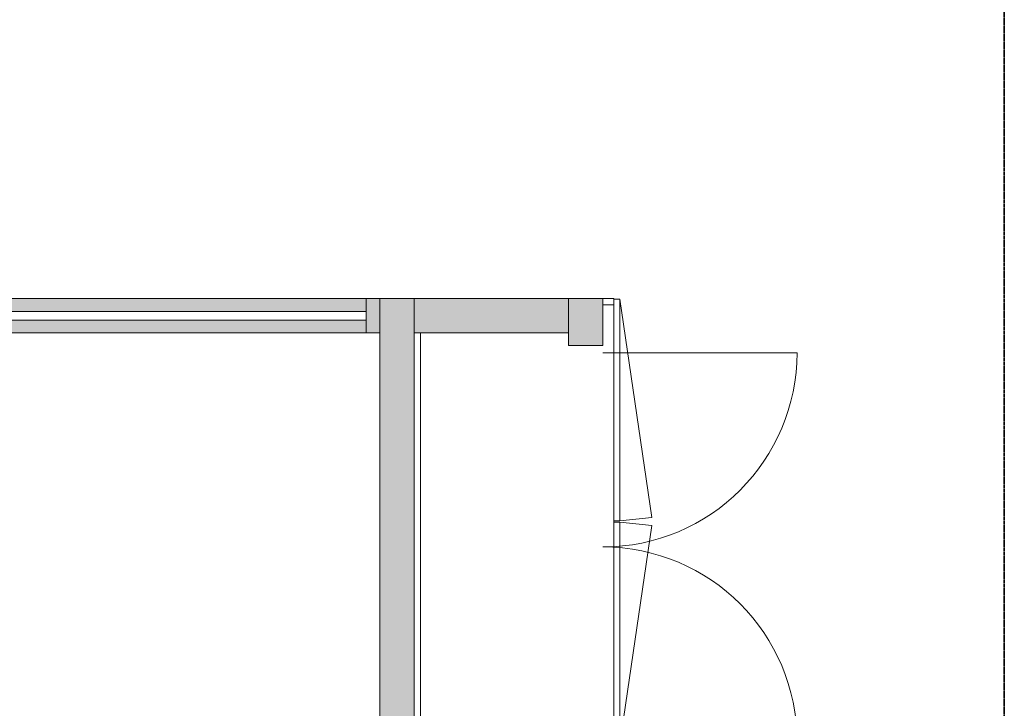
# Model space of a CAD drawing. Header units: millimetres. Extents: x -3388 to 301539, y -5590 to 54660.
# Tile 148 of 216: x 70849 to 73722, y 22855 to 24864. Entities that reach past the tile are written whole.
import ezdxf

# ---------------------------------------------------------------- set-up
doc = ezdxf.new("R2010")
doc.units = ezdxf.units.MM
doc.linetypes.add('doorsnede', pattern=[23, 10, -1, 0, -1, 10, -1])
for name, color, linetype, lineweight in [('A-DOOR', 31, 'Continuous', 9), ('A-DOOR-FRAM', 31, 'Continuous', 13), ('A-GLAZ-CURT', 52, 'Continuous', 9), ('A-GLAZ-CWMG', 51, 'Continuous', 9), ('A-WALL', 113, 'Continuous', 9), ('A-WALL-PATT', 111, 'Continuous', 18), ('G-ANNO-SYMB', 111, 'Continuous', 50), ('I-WALL', 2, 'Continuous', 9), ('Q-CASE', 31, 'Continuous', 9)]:
    doc.layers.add(name, color=color, linetype=linetype, lineweight=lineweight)

# ---------------------------------------------------------------- blocks, each defined once
blk = doc.blocks.new('72_FU_FLB_AV_oth_garderobe kantoorverdieping 3900 zonder rand - 3900x600x2041-2437240-4e verdieping - bouwdeel 3_ 4_ 5')
at = {"layer": 'Q-CASE', "color": 8}
for p, q in [((-1905.3, 0), (-1905.3, -582)), ((-1887.3, -18), (-1887.3, 0)), ((1994.7, -582), (1994.7, -550)), ((-1905.3, -582), (-1887.3, -582)), ((1976.7, -582), (1994.7, -582))]:
    blk.add_line(p, q, dxfattribs=at)
blk = doc.blocks.new('79_CASE_oth_kast_front_greep_midden - draaideur-21424197-4e verdieping - bouwdeel 3_ 4_ 5')
at = {"layer": 'Q-CASE', "color": 8}
for p, q in [((-323, 9), (313.2, 102.5)), ((313.2, 102.5), (323, 9)), ((-323, -9), (-323, 9)), ((-323, 9), (323, 9)), ((323, 9), (323, -9)), ((-307, -9), (-323, -9))]:
    blk.add_line(p, q, dxfattribs=at)
blk = doc.blocks.new('79_CASE_oth_kast_front_greep_midden - draaideur-21424196-4e verdieping - bouwdeel 3_ 4_ 5')
at = {"layer": 'Q-CASE', "color": 8}
for p, q in [((-307, 9), (-323, 9)), ((-323, 9), (-323, -9)), ((323, -9), (323, 9)), ((-323, -9), (313.2, -102.5)), ((-323, -9), (323, -9)), ((313.2, -102.5), (323, -9))]:
    blk.add_line(p, q, dxfattribs=at)
blk = doc.blocks.new('79_CASE_oth_legplank - _instance_-14106534-4e verdieping - bouwdeel 3_ 4_ 5')
at = {"layer": 'Q-CASE', "color": 8}
for p, q in [((632, 282), (-632, 282)), ((-632, 282), (-632, 250)), ((632, -282), (632, 282)), ((-550, -282), (632, -282))]:
    blk.add_line(p, q, dxfattribs=at)
blk = doc.blocks.new('Stadhuis Zoetermeer_OTH_interieur_rvt-1-4e verdieping - bouwdeel 3_ 4_ 5')
at = {"color": 8, "lineweight": 9}
for name, p, rotation in [('72_FU_FLB_AV_oth_garderobe kantoorverdieping 3900 zonder rand - 3900x600x2041-2437240-4e verdieping - bouwdeel 3_ 4_ 5', (72000, 22055.3), 89.99999999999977), ('79_CASE_oth_kast_front_greep_midden - draaideur-21424197-4e verdieping - bouwdeel 3_ 4_ 5', (72591, 23725), 269.9999999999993), ('79_CASE_oth_legplank - _instance_-14106534-4e verdieping - bouwdeel 3_ 4_ 5', (72300, 23400), 269.9999999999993), ('79_CASE_oth_kast_front_greep_midden - draaideur-21424196-4e verdieping - bouwdeel 3_ 4_ 5', (72591, 23075), 89.9999999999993)]:
    blk.add_blockref(name, p, dxfattribs=dict(at, rotation=rotation))
blk = doc.blocks.new('System Panel - Glazed-2615034-4e verdieping - bouwdeel 3_ 4_ 5')
at = {"layer": 'A-GLAZ-CURT', "lineweight": 13}
for p, q in [((1880, 12.5), (-1880, 12.5)), ((-1880, 12.5), (-1880, -12.5)), ((-1880, -12.5), (1880, -12.5))]:
    blk.add_line(p, q, dxfattribs=at)
blk = doc.blocks.new('Rectangular Mullion - 100x40 alu-2615032-4e verdieping - bouwdeel 3_ 4_ 5')
at = {"layer": 'A-GLAZ-CWMG'}
h = blk.add_hatch(color=256, dxfattribs=at)
h.paths.add_polyline_path([(71860, 23950), (71860, 23987.5), (68100, 23987.5), (68100, 23950), (71826.2, 23950)], flags=0)
h.paths.add_polyline_path([(71826.2, 24012.5), (71860, 24012.5), (71860, 24050), (68100, 24050), (68100, 24012.5), (71299.4, 24012.5)], flags=0)
for p, q in [((68100, 24050), (71860, 24050)), ((68100, 23950), (71860, 23950))]:
    blk.add_line(p, q, dxfattribs=at)
blk = doc.blocks.new('Rectangular Mullion - 100x40 alu-2125752-4e verdieping - bouwdeel 3_ 4_ 5')
at = {"layer": 'A-GLAZ-CWMG'}
blk.add_hatch(color=256, dxfattribs=at).paths.add_polyline_path([(0, -50), (0, 50), (-40, 50), (-40, -50)], flags=0)
at = {"layer": 'A-GLAZ-CWMG', "lineweight": 18}
for p, q in [((0, 50), (-40, 50)), ((-40, 50), (-40, -50)), ((0, -50), (0, 50)), ((-40, -50), (0, -50))]:
    blk.add_line(p, q, dxfattribs=at)
blk = doc.blocks.new('32_binnendeur_dubbel - 32_50_dm1100_B00_nzs_dB00_dicht-4847928-4e verdieping - bouwdeel 3_ 4_ 5')
at = {"layer": 'A-DOOR'}
for p, q in [((-669, 50), (-669, 617)), ((465, 50), (465, 617))]:
    blk.add_line(p, q, dxfattribs=at)
at = {"layer": 'A-DOOR', "lineweight": 13}
for p, q in [((455.3, 50), (465, 50)), ((465, 50), (465, 10)), ((465, 10), (455.3, 10))]:
    blk.add_line(p, q, dxfattribs=at)
at = {"layer": 'A-DOOR'}
for centre, start, end in [((-669, 50), 0, 90), ((465, 50), 90, 180)]:
    blk.add_arc(centre, 567, start, end, dxfattribs=at)
at = {"layer": 'A-DOOR-FRAM'}
for p, q in [((465, 58), (465, 50)), ((491.3, 58), (465, 58)), ((455.3, -58), (491.3, -58))]:
    blk.add_line(p, q, dxfattribs=at)

msp = doc.modelspace()

# ---------------------------------------------------------------- hatches: boundary and pattern name
at = {"layer": 'A-WALL-PATT', "lineweight": 9}
for points in [[(72000, 20125), (72000, 24050), (71900, 24050), (71900, 20125)], [(72000, 23949.9999), (72450, 23949.9999), (72450, 24049.9999), (72000, 24049.9999)]]:
    msp.add_hatch(color=256, dxfattribs=at).paths.add_polyline_path(points, flags=0)
h = msp.add_hatch(color=256, dxfattribs=at)
h.paths.add_polyline_path([(72500, 22099.9999), (72550, 22099.9999), (72550, 22737.3146), (72450, 22737.3146), (72450, 22099.9999)], flags=0)
h.paths.add_polyline_path([(72550, 23913.3146), (72550, 24049.9999), (72450, 24049.9999), (72450, 23913.3146), (72500, 23913.3146)], flags=0)

# ---------------------------------------------------------------- linework, layer by layer
at = {"layer": 'A-WALL', "lineweight": 18}
for p, q in [((71900, 24050), (71900, 20125)), ((72000, 24050), (71900, 24050)), ((72000, 20125), (72000, 24050))]:
    msp.add_line(p, q, dxfattribs=at)
at = {"layer": 'G-ANNO-SYMB', "linetype": 'doorsnede', "lineweight": 35}
msp.add_line((73721.7265, -4593.1286), (73721.7265, 36647.4226), dxfattribs=at)
at = {"layer": 'I-WALL', "lineweight": 18}
for p, q in [((72550, 24049.9999), (72000, 24049.9999)), ((72000, 24049.9999), (72000, 23949.9999)), ((72450, 24049.9999), (72450, 23913.3146)), ((72550, 23913.3146), (72550, 24049.9999)), ((72000, 23949.9999), (72450, 23949.9999)), ((72450, 23913.3146), (72550, 23913.3146))]:
    msp.add_line(p, q, dxfattribs=at)

# ---------------------------------------------------------------- block references
at = {"lineweight": 5}
msp.add_blockref('Stadhuis Zoetermeer_OTH_interieur_rvt-1-4e verdieping - bouwdeel 3_ 4_ 5', (0, 0), dxfattribs=at)
at = {"layer": 'A-DOOR', "rotation": 270}
msp.add_blockref('32_binnendeur_dubbel - 32_50_dm1100_B00_nzs_dB00_dicht-4847928-4e verdieping - bouwdeel 3_ 4_ 5', (72500, 23223.3146), dxfattribs=at)
at = {"layer": 'A-GLAZ-CURT', "rotation": 180}
msp.add_blockref('System Panel - Glazed-2615034-4e verdieping - bouwdeel 3_ 4_ 5', (69980, 24000), dxfattribs=at)
at = {"layer": 'A-GLAZ-CWMG'}
for name, p in [('Rectangular Mullion - 100x40 alu-2615032-4e verdieping - bouwdeel 3_ 4_ 5', (0, 0)), ('Rectangular Mullion - 100x40 alu-2125752-4e verdieping - bouwdeel 3_ 4_ 5', (71900, 24000))]:
    msp.add_blockref(name, p, dxfattribs=at)

doc.saveas('drawing.dxf')
